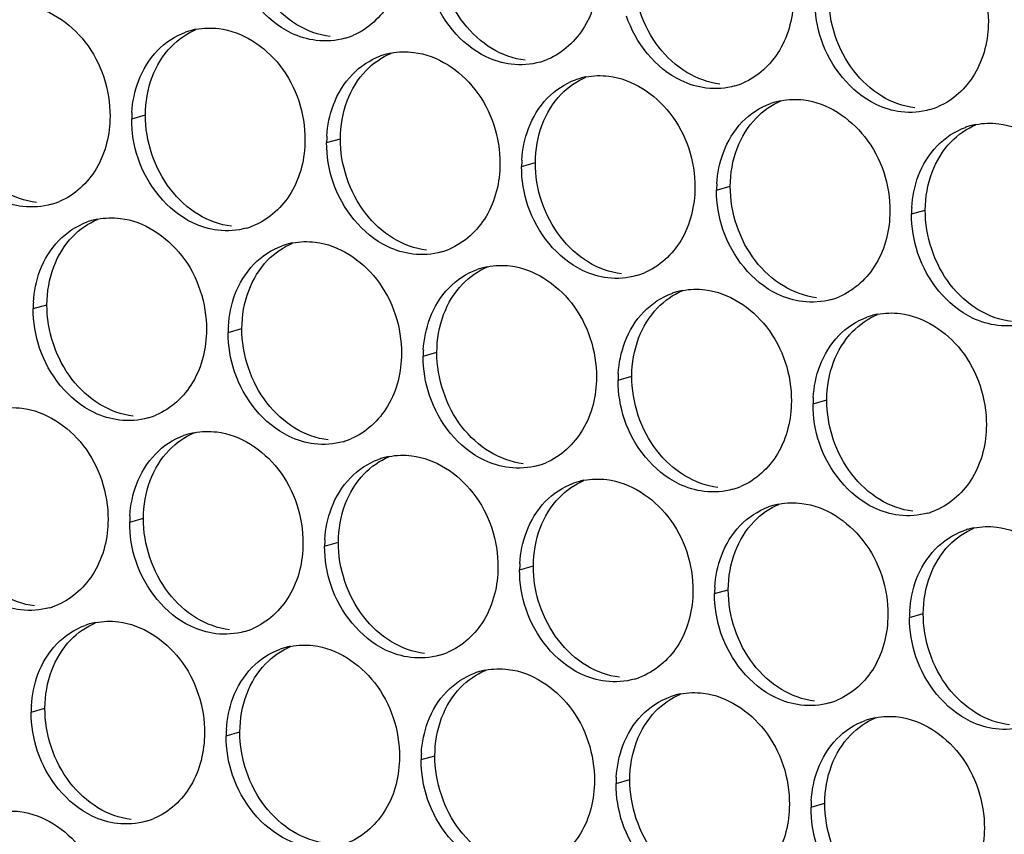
# Paper-space layout '45651_1_3' of a CAD drawing. Header units: millimetres. Extents: x -231 to 594, y 0 to 420.
# Tile 166 of 247: x 113.9 to 121.58, y 239.24 to 245.6. Entities that reach past the tile are written whole.
import ezdxf

# ---------------------------------------------------------------- set-up
doc = ezdxf.new("R2010")
doc.units = ezdxf.units.MM
doc.header["$LTSCALE"] = 32.67
doc.layers.add('02___PRT_ALL_AXES', color=7, linetype='CONTINUOUS')

psp = doc.layouts.new('45651_1_3')

# ---------------------------------------------------------------- linework, layer by layer
at = {"layer": '02___PRT_ALL_AXES', "color": 7, "linetype": 'CONTINUOUS'}
for p, q in [((114.7758, 244.8225), (114.883, 244.8532)), ((116.2953, 244.637), (116.4025, 244.6677)), ((117.8149, 244.4515), (117.9221, 244.4822)), ((119.3345, 244.2661), (119.4417, 244.2967)), ((120.8541, 244.0806), (120.9613, 244.1113)), ((114.0082, 243.3428), (114.1154, 243.3735)), ((115.5278, 243.1573), (115.635, 243.188)), ((117.0474, 242.9718), (117.1546, 243.0025)), ((118.5669, 242.7863), (118.6741, 242.817)), ((120.0865, 242.6009), (120.1937, 242.6315)), ((114.7602, 241.6776), (114.8674, 241.7083)), ((116.2798, 241.4921), (116.387, 241.5228)), ((117.7994, 241.3066), (117.9066, 241.3373)), ((119.319, 241.1212), (119.4262, 241.1518)), ((120.8386, 240.9357), (120.9457, 240.9664)), ((113.9927, 240.1979), (114.0998, 240.2286)), ((115.5122, 240.0124), (115.6194, 240.0431)), ((117.0318, 239.8269), (117.139, 239.8576)), ((118.5514, 239.6415), (118.6586, 239.6721)), ((120.071, 239.456), (120.1782, 239.4867))]:
    psp.add_line(p, q, dxfattribs=at)
at = {"layer": '02___PRT_ALL_AXES', "color": 3, "linetype": 'CONTINUOUS'}
for centre, radius, start, end in [((115.3812, 244.9835), 0.5467, 105.94061, 109.76751), ((115.3826, 244.9784), 0.5519, 100.97724, 105.93831), ((116.2887, 245.9763), 0.5467, 285.94061, 289.76751), ((116.2881, 245.9776), 0.5481, 289.77289, 292.73686), ((116.9007, 244.798), 0.5467, 105.94061, 109.76751), ((116.9022, 244.793), 0.5519, 100.97724, 105.93831), ((117.8082, 245.7909), 0.5467, 285.94061, 289.76751), ((117.8077, 245.7922), 0.5481, 289.77289, 292.73686), ((118.4203, 244.6125), 0.5467, 105.94061, 109.76751), ((118.4217, 244.6075), 0.5519, 100.97724, 105.93831), ((119.3278, 245.6054), 0.5467, 285.94061, 289.76751), ((119.3273, 245.6067), 0.5481, 289.77289, 292.73686), ((119.9413, 244.422), 0.5519, 100.97724, 105.93831), ((119.9399, 244.427), 0.5467, 105.94061, 109.76751), ((120.8474, 245.4199), 0.5467, 285.94061, 289.76751), ((120.8469, 245.4212), 0.5481, 289.77289, 292.73686), ((115.6676, 244.8181), 0.8918, 176.51802, 179.71686), ((121.4595, 244.2416), 0.5467, 105.94061, 109.76751), ((121.4609, 244.2365), 0.5519, 100.97724, 105.93831), ((117.1872, 244.6326), 0.8918, 176.51802, 179.71686), ((118.7068, 244.4471), 0.8918, 176.51802, 179.71686), ((120.2263, 244.2616), 0.8918, 176.51802, 179.71686), ((114.0015, 244.6821), 0.5467, 285.94061, 289.76751), ((114.001, 244.6834), 0.5481, 289.77289, 292.73686), ((121.7459, 244.0762), 0.8918, 176.51802, 179.71686), ((114.6136, 243.5038), 0.5467, 105.94061, 109.76751), ((114.615, 243.4987), 0.5519, 100.97724, 105.93831), ((115.5211, 244.4966), 0.5467, 285.94061, 289.76751), ((115.5206, 244.4979), 0.5481, 289.77289, 292.73686), ((116.1332, 243.3183), 0.5467, 105.94061, 109.76751), ((116.1346, 243.3133), 0.5519, 100.97724, 105.93831), ((117.0407, 244.3111), 0.5467, 285.94061, 289.76751), ((117.0401, 244.3125), 0.5481, 289.77289, 292.73686), ((117.6528, 243.1328), 0.5467, 105.94061, 109.76751), ((117.6542, 243.1278), 0.5519, 100.97724, 105.93831), ((118.5603, 244.1257), 0.5467, 285.94061, 289.76751), ((118.5597, 244.127), 0.5481, 289.77289, 292.73686), ((119.1724, 242.9473), 0.5467, 105.94061, 109.76751), ((119.1738, 242.9423), 0.5519, 100.97724, 105.93831), ((120.0793, 243.9415), 0.5481, 289.77289, 292.73686), ((114.9, 243.3384), 0.8918, 176.51802, 179.71686), ((120.0798, 243.9402), 0.5467, 285.94061, 289.76751), ((120.6919, 242.7619), 0.5467, 105.94061, 109.76751), ((120.6934, 242.7568), 0.5519, 100.97724, 105.93831), ((116.4196, 243.1529), 0.8918, 176.51802, 179.71686), ((117.9392, 242.9674), 0.8918, 176.51802, 179.71686), ((119.4588, 242.7819), 0.8918, 176.51802, 179.71686), ((120.9784, 242.5965), 0.8918, 176.51802, 179.71686), ((114.753, 243.0182), 0.5481, 289.77289, 292.73686), ((114.7535, 243.0169), 0.5467, 285.94061, 289.76751), ((115.3656, 241.8386), 0.5467, 105.94061, 109.76751), ((115.367, 241.8336), 0.5519, 100.97724, 105.93831), ((116.2731, 242.8314), 0.5467, 285.94061, 289.76751), ((116.2726, 242.8328), 0.5481, 289.77289, 292.73686), ((116.8852, 241.6531), 0.5467, 105.94061, 109.76751), ((116.8866, 241.6481), 0.5519, 100.97724, 105.93831), ((117.7927, 242.646), 0.5467, 285.94061, 289.76751), ((117.7922, 242.6473), 0.5481, 289.77289, 292.73686), ((118.4048, 241.4676), 0.5467, 105.94061, 109.76751), ((118.4062, 241.4626), 0.5519, 100.97724, 105.93831), ((119.3123, 242.4605), 0.5467, 285.94061, 289.76751), ((119.3118, 242.4618), 0.5481, 289.77289, 292.73686), ((119.9258, 241.2771), 0.5519, 100.97724, 105.93831), ((119.9244, 241.2822), 0.5467, 105.94061, 109.76751), ((120.8319, 242.275), 0.5467, 285.94061, 289.76751), ((120.8313, 242.2763), 0.5481, 289.77289, 292.73686), ((115.652, 241.6732), 0.8918, 176.51802, 179.71686), ((121.444, 241.0967), 0.5467, 105.94061, 109.76751), ((121.4454, 241.0916), 0.5519, 100.97724, 105.93831), ((117.1716, 241.4877), 0.8918, 176.51802, 179.71686), ((118.6912, 241.3022), 0.8918, 176.51802, 179.71686), ((120.2108, 241.1168), 0.8918, 176.51802, 179.71686), ((113.986, 241.5372), 0.5467, 285.94061, 289.76751), ((113.9854, 241.5385), 0.5481, 289.77289, 292.73686), ((121.7304, 240.9313), 0.8918, 176.51802, 179.71686), ((114.5995, 240.3538), 0.5519, 100.97724, 105.93831), ((114.5981, 240.3589), 0.5467, 105.94061, 109.76751), ((115.5055, 241.3517), 0.5467, 285.94061, 289.76751), ((115.505, 241.353), 0.5481, 289.77289, 292.73686), ((116.1176, 240.1734), 0.5467, 105.94061, 109.76751), ((116.1191, 240.1684), 0.5519, 100.97724, 105.93831), ((117.0251, 241.1663), 0.5467, 285.94061, 289.76751), ((117.0246, 241.1676), 0.5481, 289.77289, 292.73686), ((117.6372, 239.9879), 0.5467, 105.94061, 109.76751), ((117.6386, 239.9829), 0.5519, 100.97724, 105.93831), ((118.5447, 240.9808), 0.5467, 285.94061, 289.76751), ((118.5442, 240.9821), 0.5481, 289.77289, 292.73686), ((119.1568, 239.8024), 0.5467, 105.94061, 109.76751), ((119.1582, 239.7974), 0.5519, 100.97724, 105.93831), ((120.0638, 240.7966), 0.5481, 289.77289, 292.73686), ((114.8845, 240.1935), 0.8918, 176.51802, 179.71686), ((120.0643, 240.7953), 0.5467, 285.94061, 289.76751), ((120.6764, 239.617), 0.5467, 105.94061, 109.76751), ((120.6778, 239.6119), 0.5519, 100.97724, 105.93831), ((116.4041, 240.008), 0.8918, 176.51802, 179.71686), ((117.9236, 239.8225), 0.8918, 176.51802, 179.71686), ((119.4432, 239.637), 0.8918, 176.51802, 179.71686), ((120.9628, 239.4516), 0.8918, 176.51802, 179.71686), ((114.7375, 239.8733), 0.5481, 289.77289, 292.73686), ((114.738, 239.872), 0.5467, 285.94061, 289.76751)]:
    psp.add_arc(centre, radius, start, end, dxfattribs=at)
for points, knots in [([(120.7813, 246.4495), (120.9656, 246.4271), (121.329, 246.1859), (121.4538, 245.7849), (121.4528, 245.5809)], [0, 0, 0, 0, 0.476473, 1, 1, 1, 1]), ([(116.8941, 246.1373), (116.8934, 245.996), (116.8304, 245.7198), (116.6178, 245.5215), (116.5, 245.4721)], [0, 0, 0, 0, 0.525086, 1, 1, 1, 1]), ([(116.2148, 245.4335), (116.1472, 245.4418), (115.8669, 245.5256), (115.6632, 245.7866), (115.5932, 245.995)], [0, 0, 0, 0, 0.236458, 1, 1, 1, 1]), ([(118.4136, 245.9518), (118.4129, 245.8105), (118.35, 245.5343), (118.1374, 245.336), (118.0196, 245.2866)], [0, 0, 0, 0, 0.525086, 1, 1, 1, 1]), ([(117.7344, 245.2481), (117.6668, 245.2563), (117.3864, 245.3402), (117.1828, 245.6012), (117.1128, 245.8096)], [0, 0, 0, 0, 0.236458, 1, 1, 1, 1]), ([(119.9332, 245.7664), (119.9325, 245.6251), (119.8696, 245.3489), (119.657, 245.1505), (119.5391, 245.1012)], [0, 0, 0, 0, 0.525086, 1, 1, 1, 1]), ([(113.9354, 245.7117), (114.1197, 245.6893), (114.4831, 245.4481), (114.6079, 245.0471), (114.6069, 244.8431)], [0, 0, 0, 0, 0.476473, 1, 1, 1, 1]), ([(119.254, 245.0626), (119.1864, 245.0708), (118.906, 245.1547), (118.7024, 245.4157), (118.6324, 245.6241)], [0, 0, 0, 0, 0.236458, 1, 1, 1, 1]), ([(121.4528, 245.5809), (121.4521, 245.4396), (121.3891, 245.1634), (121.1766, 244.9651), (121.0587, 244.9157)], [0, 0, 0, 0, 0.525086, 1, 1, 1, 1]), ([(115.455, 245.5263), (115.6393, 245.5038), (116.0027, 245.2627), (116.1275, 244.8616), (116.1265, 244.6576)], [0, 0, 0, 0, 0.476473, 1, 1, 1, 1]), ([(120.7736, 244.8771), (120.706, 244.8854), (120.4256, 244.9692), (120.222, 245.2302), (120.152, 245.4386)], [0, 0, 0, 0, 0.236458, 1, 1, 1, 1]), ([(116.9746, 245.3408), (117.1589, 245.3183), (117.5223, 245.0772), (117.6471, 244.6761), (117.6461, 244.4721)], [0, 0, 0, 0, 0.476473, 1, 1, 1, 1]), ([(118.4942, 245.1553), (118.6785, 245.1328), (119.0419, 244.8917), (119.1667, 244.4907), (119.1657, 244.2867)], [0, 0, 0, 0, 0.476473, 1, 1, 1, 1]), ([(120.0138, 244.9698), (120.1981, 244.9473), (120.5614, 244.7062), (120.6863, 244.3052), (120.6853, 244.1012)], [0, 0, 0, 0, 0.476473, 1, 1, 1, 1]), ([(114.6069, 244.8431), (114.6062, 244.7018), (114.5432, 244.4256), (114.3307, 244.2273), (114.2128, 244.1779)], [0, 0, 0, 0, 0.525086, 1, 1, 1, 1]), ([(121.5334, 244.7844), (121.7176, 244.7619), (122.081, 244.5208), (122.2058, 244.1197), (122.2048, 243.9157)], [0, 0, 0, 0, 0.476473, 1, 1, 1, 1]), ([(113.9277, 244.1393), (113.8601, 244.1475), (113.5797, 244.2314), (113.3761, 244.4924), (113.3061, 244.7008)], [0, 0, 0, 0, 0.236458, 1, 1, 1, 1]), ([(116.1265, 244.6576), (116.1258, 244.5163), (116.0628, 244.2401), (115.8503, 244.0418), (115.7324, 243.9924)], [0, 0, 0, 0, 0.525086, 1, 1, 1, 1]), ([(115.4472, 243.9538), (115.3797, 243.9621), (115.0993, 244.0459), (114.8956, 244.3069), (114.8257, 244.5153)], [0, 0, 0, 0, 0.236458, 1, 1, 1, 1]), ([(117.6461, 244.4721), (117.6454, 244.3308), (117.5824, 244.0546), (117.3699, 243.8563), (117.252, 243.8069)], [0, 0, 0, 0, 0.525086, 1, 1, 1, 1]), ([(116.9668, 243.7683), (116.8993, 243.7766), (116.6189, 243.8604), (116.4152, 244.1215), (116.3453, 244.3299)], [0, 0, 0, 0, 0.236458, 1, 1, 1, 1]), ([(119.1657, 244.2867), (119.165, 244.1454), (119.102, 243.8692), (118.8895, 243.6708), (118.7716, 243.6215)], [0, 0, 0, 0, 0.525086, 1, 1, 1, 1]), ([(118.4864, 243.5829), (118.4188, 243.5911), (118.1385, 243.675), (117.9348, 243.936), (117.8648, 244.1444)], [0, 0, 0, 0, 0.236458, 1, 1, 1, 1]), ([(114.6875, 244.0466), (114.8717, 244.0241), (115.2351, 243.783), (115.3599, 243.3819), (115.3589, 243.1779)], [0, 0, 0, 0, 0.476473, 1, 1, 1, 1]), ([(120.6853, 244.1012), (120.6846, 243.9599), (120.6216, 243.6837), (120.409, 243.4854), (120.2912, 243.436)], [0, 0, 0, 0, 0.525086, 1, 1, 1, 1]), ([(120.006, 243.3974), (119.9384, 243.4056), (119.658, 243.4895), (119.4544, 243.7505), (119.3844, 243.9589)], [0, 0, 0, 0, 0.236458, 1, 1, 1, 1]), ([(116.207, 243.8611), (116.3913, 243.8386), (116.7547, 243.5975), (116.8795, 243.1964), (116.8785, 242.9924)], [0, 0, 0, 0, 0.476473, 1, 1, 1, 1]), ([(121.5256, 243.2119), (121.458, 243.2202), (121.1776, 243.304), (120.974, 243.565), (120.904, 243.7734)], [0, 0, 0, 0, 0.236458, 1, 1, 1, 1]), ([(117.7266, 243.6756), (117.9109, 243.6531), (118.2743, 243.412), (118.3991, 243.011), (118.3981, 242.807)], [0, 0, 0, 0, 0.476473, 1, 1, 1, 1]), ([(119.2462, 243.4901), (119.4305, 243.4676), (119.7939, 243.2265), (119.9187, 242.8255), (119.9177, 242.6215)], [0, 0, 0, 0, 0.476473, 1, 1, 1, 1]), ([(120.7658, 243.3047), (120.9501, 243.2822), (121.3135, 243.0411), (121.4383, 242.64), (121.4373, 242.436)], [0, 0, 0, 0, 0.476473, 1, 1, 1, 1]), ([(115.3589, 243.1779), (115.3582, 243.0366), (115.2953, 242.7604), (115.0827, 242.5621), (114.9649, 242.5127)], [0, 0, 0, 0, 0.525086, 1, 1, 1, 1]), ([(114.6797, 242.4741), (114.6121, 242.4824), (114.3317, 242.5662), (114.1281, 242.8272), (114.0581, 243.0356)], [0, 0, 0, 0, 0.236458, 1, 1, 1, 1]), ([(116.8785, 242.9924), (116.8778, 242.8511), (116.8148, 242.5749), (116.6023, 242.3766), (116.4844, 242.3272)], [0, 0, 0, 0, 0.525086, 1, 1, 1, 1]), ([(116.1993, 242.2886), (116.1317, 242.2969), (115.8513, 242.3807), (115.6477, 242.6417), (115.5777, 242.8501)], [0, 0, 0, 0, 0.236458, 1, 1, 1, 1]), ([(118.3981, 242.807), (118.3974, 242.6657), (118.3344, 242.3894), (118.1219, 242.1911), (118.004, 242.1417)], [0, 0, 0, 0, 0.525086, 1, 1, 1, 1]), ([(117.7188, 242.1032), (117.6513, 242.1114), (117.3709, 242.1953), (117.1672, 242.4563), (117.0973, 242.6647)], [0, 0, 0, 0, 0.236458, 1, 1, 1, 1]), ([(119.9177, 242.6215), (119.917, 242.4802), (119.854, 242.204), (119.6415, 242.0057), (119.5236, 241.9563)], [0, 0, 0, 0, 0.525086, 1, 1, 1, 1]), ([(113.9199, 242.5669), (114.1042, 242.5444), (114.4676, 242.3033), (114.5924, 241.9022), (114.5914, 241.6982)], [0, 0, 0, 0, 0.476473, 1, 1, 1, 1]), ([(119.2384, 241.9177), (119.1709, 241.9259), (118.8905, 242.0098), (118.6868, 242.2708), (118.6169, 242.4792)], [0, 0, 0, 0, 0.236458, 1, 1, 1, 1]), ([(121.4373, 242.436), (121.4366, 242.2947), (121.3736, 242.0185), (121.1611, 241.8202), (121.0432, 241.7708)], [0, 0, 0, 0, 0.525086, 1, 1, 1, 1]), ([(115.4395, 242.3814), (115.6238, 242.3589), (115.9872, 242.1178), (116.112, 241.7167), (116.111, 241.5127)], [0, 0, 0, 0, 0.476473, 1, 1, 1, 1]), ([(120.758, 241.7322), (120.6904, 241.7405), (120.4101, 241.8243), (120.2064, 242.0853), (120.1365, 242.2937)], [0, 0, 0, 0, 0.236458, 1, 1, 1, 1]), ([(116.9591, 242.1959), (117.1434, 242.1734), (117.5067, 241.9323), (117.6315, 241.5312), (117.6305, 241.3272)], [0, 0, 0, 0, 0.476473, 1, 1, 1, 1]), ([(118.4786, 242.0104), (118.6629, 241.9879), (119.0263, 241.7468), (119.1511, 241.3458), (119.1501, 241.1418)], [0, 0, 0, 0, 0.476473, 1, 1, 1, 1]), ([(119.9982, 241.825), (120.1825, 241.8025), (120.5459, 241.5613), (120.6707, 241.1603), (120.6697, 240.9563)], [0, 0, 0, 0, 0.476473, 1, 1, 1, 1]), ([(114.5914, 241.6982), (114.5907, 241.5569), (114.5277, 241.2807), (114.3152, 241.0824), (114.1973, 241.033)], [0, 0, 0, 0, 0.525086, 1, 1, 1, 1]), ([(121.5178, 241.6395), (121.7021, 241.617), (122.0655, 241.3759), (122.1903, 240.9748), (122.1893, 240.7708)], [0, 0, 0, 0, 0.476473, 1, 1, 1, 1]), ([(113.9121, 240.9944), (113.8445, 241.0027), (113.5642, 241.0865), (113.3605, 241.3475), (113.2906, 241.5559)], [0, 0, 0, 0, 0.236458, 1, 1, 1, 1]), ([(116.111, 241.5127), (116.1103, 241.3714), (116.0473, 241.0952), (115.8347, 240.8969), (115.7169, 240.8475)], [0, 0, 0, 0, 0.525086, 1, 1, 1, 1]), ([(115.4317, 240.8089), (115.3641, 240.8172), (115.0837, 240.901), (114.8801, 241.162), (114.8101, 241.3704)], [0, 0, 0, 0, 0.236458, 1, 1, 1, 1]), ([(117.6305, 241.3272), (117.6298, 241.1859), (117.5669, 240.9097), (117.3543, 240.7114), (117.2365, 240.662)], [0, 0, 0, 0, 0.525086, 1, 1, 1, 1]), ([(116.9513, 240.6235), (116.8837, 240.6317), (116.6033, 240.7156), (116.3997, 240.9766), (116.3297, 241.185)], [0, 0, 0, 0, 0.236458, 1, 1, 1, 1]), ([(119.1501, 241.1418), (119.1494, 241.0005), (119.0864, 240.7243), (118.8739, 240.5259), (118.756, 240.4766)], [0, 0, 0, 0, 0.525086, 1, 1, 1, 1]), ([(118.4709, 240.438), (118.4033, 240.4462), (118.1229, 240.5301), (117.9193, 240.7911), (117.8493, 240.9995)], [0, 0, 0, 0, 0.236458, 1, 1, 1, 1]), ([(114.6719, 240.9017), (114.8562, 240.8792), (115.2196, 240.6381), (115.3444, 240.237), (115.3434, 240.033)], [0, 0, 0, 0, 0.476473, 1, 1, 1, 1]), ([(120.6697, 240.9563), (120.669, 240.815), (120.606, 240.5388), (120.3935, 240.3405), (120.2756, 240.2911)], [0, 0, 0, 0, 0.525086, 1, 1, 1, 1]), ([(119.9905, 240.2525), (119.9229, 240.2608), (119.6425, 240.3446), (119.4388, 240.6056), (119.3689, 240.814)], [0, 0, 0, 0, 0.236458, 1, 1, 1, 1]), ([(116.1915, 240.7162), (116.3758, 240.6937), (116.7392, 240.4526), (116.864, 240.0515), (116.863, 239.8475)], [0, 0, 0, 0, 0.476473, 1, 1, 1, 1]), ([(121.51, 240.067), (121.4425, 240.0753), (121.1621, 240.1591), (120.9584, 240.4201), (120.8885, 240.6285)], [0, 0, 0, 0, 0.236458, 1, 1, 1, 1]), ([(117.7111, 240.5307), (117.8954, 240.5082), (118.2588, 240.2671), (118.3836, 239.8661), (118.3826, 239.6621)], [0, 0, 0, 0, 0.476473, 1, 1, 1, 1]), ([(119.2307, 240.3452), (119.415, 240.3227), (119.7783, 240.0816), (119.9032, 239.6806), (119.9021, 239.4766)], [0, 0, 0, 0, 0.476473, 1, 1, 1, 1]), ([(120.7502, 240.1598), (120.9345, 240.1373), (121.2979, 239.8962), (121.4227, 239.4951), (121.4217, 239.2911)], [0, 0, 0, 0, 0.476473, 1, 1, 1, 1]), ([(115.3434, 240.033), (115.3427, 239.8917), (115.2797, 239.6155), (115.0672, 239.4172), (114.9493, 239.3678)], [0, 0, 0, 0, 0.525086, 1, 1, 1, 1]), ([(114.6641, 239.3292), (114.5966, 239.3375), (114.3162, 239.4213), (114.1125, 239.6823), (114.0426, 239.8907)], [0, 0, 0, 0, 0.236458, 1, 1, 1, 1]), ([(116.863, 239.8475), (116.8623, 239.7062), (116.7993, 239.43), (116.5868, 239.2317), (116.4689, 239.1823)], [0, 0, 0, 0, 0.525086, 1, 1, 1, 1]), ([(116.1837, 239.1438), (116.1161, 239.152), (115.8358, 239.2359), (115.6321, 239.4969), (115.5622, 239.7053)], [0, 0, 0, 0, 0.236458, 1, 1, 1, 1]), ([(118.3826, 239.6621), (118.3819, 239.5208), (118.3189, 239.2446), (118.1063, 239.0462), (117.9885, 238.9969)], [0, 0, 0, 0, 0.525086, 1, 1, 1, 1]), ([(117.7033, 238.9583), (117.6357, 238.9665), (117.3554, 239.0504), (117.1517, 239.3114), (117.0817, 239.5198)], [0, 0, 0, 0, 0.236458, 1, 1, 1, 1]), ([(119.9021, 239.4766), (119.9014, 239.3353), (119.8385, 239.0591), (119.6259, 238.8608), (119.5081, 238.8114)], [0, 0, 0, 0, 0.525086, 1, 1, 1, 1]), ([(113.9043, 239.422), (114.0886, 239.3995), (114.452, 239.1584), (114.5768, 238.7573), (114.5758, 238.5533)], [0, 0, 0, 0, 0.476473, 1, 1, 1, 1]), ([(119.2229, 238.7728), (119.1553, 238.781), (118.8749, 238.8649), (118.6713, 239.1259), (118.6013, 239.3343)], [0, 0, 0, 0, 0.236458, 1, 1, 1, 1]), ([(121.4217, 239.2911), (121.421, 239.1498), (121.358, 238.8736), (121.1455, 238.6753), (121.0276, 238.6259)], [0, 0, 0, 0, 0.525086, 1, 1, 1, 1])]:
    psp.add_open_spline(points, degree=3, knots=knots, dxfattribs=at)
at = {"layer": '02___PRT_ALL_AXES', "color": 7, "linetype": 'CONTINUOUS'}
for points in [[(117.3652, 245.5673), (117.2404, 245.7287), (117.1691, 245.9434), (117.1701, 246.1474)], [(118.8848, 245.3818), (118.7599, 245.5432), (118.6887, 245.7579), (118.6897, 245.9619)], [(116.0638, 245.5556), (115.98, 245.6064), (115.9056, 245.6752), (115.8456, 245.7528)], [(120.4043, 245.1963), (120.2795, 245.3577), (120.2083, 245.5724), (120.2093, 245.7764)], [(115.0835, 245.385), (115.1379, 245.4413), (115.2048, 245.4881), (115.277, 245.5184)], [(116.322, 245.4642), (116.2314, 245.4753), (116.1419, 245.5083), (116.0638, 245.5556)], [(117.5834, 245.3701), (117.4996, 245.4209), (117.4252, 245.4897), (117.3652, 245.5673)], [(114.9359, 245.1478), (114.9687, 245.2349), (115.0188, 245.318), (115.0835, 245.385)], [(117.8416, 245.2787), (117.751, 245.2898), (117.6615, 245.3228), (117.5834, 245.3701)], [(119.103, 245.1847), (119.0192, 245.2355), (118.9447, 245.3043), (118.8848, 245.3818)], [(116.6031, 245.1995), (116.6575, 245.2558), (116.7244, 245.3026), (116.7966, 245.3329)], [(116.4554, 244.9623), (116.4882, 245.0494), (116.5384, 245.1325), (116.6031, 245.1995)], [(120.6226, 244.9992), (120.5387, 245.05), (120.4643, 245.1188), (120.4043, 245.1963)], [(114.883, 244.8532), (114.8834, 244.9529), (114.9007, 245.0544), (114.9359, 245.1478)], [(118.1227, 245.014), (118.1771, 245.0704), (118.2439, 245.1171), (118.3162, 245.1474)], [(119.3612, 245.0933), (119.2706, 245.1043), (119.1811, 245.1373), (119.103, 245.1847)], [(117.975, 244.7768), (118.0078, 244.864), (118.058, 244.947), (118.1227, 245.014)], [(120.8808, 244.9078), (120.7901, 244.9188), (120.7007, 244.9519), (120.6226, 244.9992)], [(116.4025, 244.6677), (116.403, 244.7675), (116.4203, 244.8689), (116.4554, 244.9623)], [(119.6423, 244.8285), (119.6967, 244.8849), (119.7635, 244.9317), (119.8358, 244.9619)], [(115.078, 244.2731), (114.9532, 244.4344), (114.8819, 244.6492), (114.883, 244.8532)], [(119.4946, 244.5913), (119.5274, 244.6785), (119.5776, 244.7615), (119.6423, 244.8285)], [(117.9221, 244.4822), (117.9226, 244.582), (117.9399, 244.6834), (117.975, 244.7768)], [(121.1619, 244.6431), (121.2163, 244.6994), (121.2831, 244.7462), (121.3554, 244.7765)], [(116.5976, 244.0876), (116.4728, 244.249), (116.4015, 244.4637), (116.4025, 244.6677)], [(119.4417, 244.2967), (119.4422, 244.3965), (119.4595, 244.498), (119.4946, 244.5913)], [(121.0142, 244.4059), (121.047, 244.493), (121.0971, 244.5761), (121.1619, 244.6431)], [(118.1172, 243.9021), (117.9924, 244.0635), (117.9211, 244.2782), (117.9221, 244.4822)], [(120.9613, 244.1113), (120.9618, 244.211), (120.979, 244.3125), (121.0142, 244.4059)], [(115.2963, 244.0759), (115.2124, 244.1267), (115.138, 244.1955), (115.078, 244.2731)], [(119.6368, 243.7166), (119.512, 243.878), (119.4407, 244.0927), (119.4417, 244.2967)], [(114.0349, 244.17), (113.9442, 244.181), (113.8548, 244.2141), (113.7767, 244.2614)], [(115.5544, 243.9845), (115.4638, 243.9956), (115.3744, 244.0286), (115.2963, 244.0759)], [(116.8159, 243.8904), (116.732, 243.9412), (116.6576, 244.01), (116.5976, 244.0876)], [(121.1564, 243.5312), (121.0315, 243.6925), (120.9603, 243.9073), (120.9613, 244.1113)], [(114.316, 243.9053), (114.3704, 243.9616), (114.4372, 244.0084), (114.5095, 244.0387)], [(114.1683, 243.6681), (114.2011, 243.7552), (114.2512, 243.8383), (114.316, 243.9053)], [(117.074, 243.799), (116.9834, 243.8101), (116.8939, 243.8431), (116.8159, 243.8904)], [(118.3355, 243.7049), (118.2516, 243.7557), (118.1772, 243.8246), (118.1172, 243.9021)], [(115.8355, 243.7198), (115.89, 243.7761), (115.9568, 243.8229), (116.0291, 243.8532)], [(114.1154, 243.3735), (114.1159, 243.4732), (114.1331, 243.5747), (114.1683, 243.6681)], [(115.6879, 243.4826), (115.7207, 243.5697), (115.7708, 243.6528), (115.8355, 243.7198)], [(117.3551, 243.5343), (117.4095, 243.5907), (117.4764, 243.6374), (117.5486, 243.6677)], [(118.5936, 243.6136), (118.503, 243.6246), (118.4135, 243.6576), (118.3355, 243.7049)], [(119.855, 243.5195), (119.7712, 243.5703), (119.6968, 243.6391), (119.6368, 243.7166)], [(117.2075, 243.2971), (117.2403, 243.3843), (117.2904, 243.4673), (117.3551, 243.5343)], [(120.1132, 243.4281), (120.0226, 243.4391), (119.9331, 243.4722), (119.855, 243.5195)], [(121.3746, 243.334), (121.2908, 243.3848), (121.2163, 243.4536), (121.1564, 243.5312)], [(115.635, 243.188), (115.6355, 243.2877), (115.6527, 243.3892), (115.6879, 243.4826)], [(118.8747, 243.3488), (118.9291, 243.4052), (118.996, 243.452), (119.0682, 243.4822)], [(114.3105, 242.7934), (114.1856, 242.9547), (114.1144, 243.1695), (114.1154, 243.3735)], [(117.1546, 243.0025), (117.1551, 243.1023), (117.1723, 243.2037), (117.2075, 243.2971)], [(118.727, 243.1116), (118.7599, 243.1988), (118.81, 243.2818), (118.8747, 243.3488)], [(120.3943, 243.1633), (120.4487, 243.2197), (120.5155, 243.2665), (120.5878, 243.2968)], [(121.6328, 243.2426), (121.5422, 243.2537), (121.4527, 243.2867), (121.3746, 243.334)], [(115.83, 242.6079), (115.7052, 242.7693), (115.634, 242.984), (115.635, 243.188)], [(120.2466, 242.9261), (120.2794, 243.0133), (120.3296, 243.0964), (120.3943, 243.1633)], [(118.6741, 242.817), (118.6746, 242.9168), (118.6919, 243.0182), (118.727, 243.1116)], [(117.3496, 242.4224), (117.2248, 242.5838), (117.1536, 242.7985), (117.1546, 243.0025)], [(120.1937, 242.6315), (120.1942, 242.7313), (120.2115, 242.8328), (120.2466, 242.9261)], [(118.8692, 242.2369), (118.7444, 242.3983), (118.6731, 242.613), (118.6741, 242.817)], [(114.5287, 242.5962), (114.4449, 242.647), (114.3704, 242.7158), (114.3105, 242.7934)], [(114.7869, 242.5048), (114.6963, 242.5159), (114.6068, 242.5489), (114.5287, 242.5962)], [(116.0483, 242.4107), (115.9644, 242.4615), (115.89, 242.5303), (115.83, 242.6079)], [(120.3888, 242.0515), (120.264, 242.2128), (120.1927, 242.4275), (120.1937, 242.6315)], [(115.068, 242.2401), (115.1224, 242.2964), (115.1892, 242.3432), (115.2615, 242.3735)], [(116.3065, 242.3193), (116.2158, 242.3304), (116.1264, 242.3634), (116.0483, 242.4107)], [(117.5679, 242.2252), (117.484, 242.276), (117.4096, 242.3449), (117.3496, 242.4224)], [(114.9203, 242.0029), (114.9531, 242.09), (115.0033, 242.1731), (115.068, 242.2401)], [(117.826, 242.1338), (117.7354, 242.1449), (117.646, 242.1779), (117.5679, 242.2252)], [(119.0875, 242.0398), (119.0036, 242.0906), (118.9292, 242.1594), (118.8692, 242.2369)], [(116.5876, 242.0546), (116.642, 242.1109), (116.7088, 242.1577), (116.7811, 242.188)], [(116.4399, 241.8174), (116.4727, 241.9046), (116.5229, 241.9876), (116.5876, 242.0546)], [(120.6071, 241.8543), (120.5232, 241.9051), (120.4488, 241.9739), (120.3888, 242.0515)], [(114.8674, 241.7083), (114.8679, 241.808), (114.8852, 241.9095), (114.9203, 242.0029)], [(118.1071, 241.8691), (118.1616, 241.9255), (118.2284, 241.9722), (118.3007, 242.0025)], [(119.3456, 241.9484), (119.255, 241.9594), (119.1655, 241.9925), (119.0875, 242.0398)], [(116.387, 241.5228), (116.3875, 241.6226), (116.4047, 241.724), (116.4399, 241.8174)], [(117.9595, 241.6319), (117.9923, 241.7191), (118.0424, 241.8021), (118.1071, 241.8691)], [(119.6267, 241.6836), (119.6812, 241.74), (119.748, 241.7868), (119.8202, 241.817)], [(120.8652, 241.7629), (120.7746, 241.774), (120.6851, 241.807), (120.6071, 241.8543)], [(115.0625, 241.1282), (114.9377, 241.2895), (114.8664, 241.5043), (114.8674, 241.7083)], [(119.4791, 241.4464), (119.5119, 241.5336), (119.562, 241.6166), (119.6267, 241.6836)], [(117.9066, 241.3373), (117.9071, 241.4371), (117.9243, 241.5385), (117.9595, 241.6319)], [(121.1463, 241.4982), (121.2007, 241.5545), (121.2676, 241.6013), (121.3398, 241.6316)], [(116.5821, 240.9427), (116.4572, 241.1041), (116.386, 241.3188), (116.387, 241.5228)], [(119.4262, 241.1518), (119.4267, 241.2516), (119.4439, 241.3531), (119.4791, 241.4464)], [(120.9986, 241.261), (121.0315, 241.3481), (121.0816, 241.4312), (121.1463, 241.4982)], [(118.1016, 240.7572), (117.9768, 240.9186), (117.9056, 241.1333), (117.9066, 241.3373)], [(120.9457, 240.9664), (120.9462, 241.0661), (120.9635, 241.1676), (120.9986, 241.261)], [(115.2807, 240.931), (115.1969, 240.9818), (115.1225, 241.0506), (115.0625, 241.1282)], [(119.6212, 240.5718), (119.4964, 240.7331), (119.4252, 240.9478), (119.4262, 241.1518)], [(114.0193, 241.0251), (113.9287, 241.0362), (113.8392, 241.0692), (113.7612, 241.1165)], [(115.5389, 240.8396), (115.4483, 240.8507), (115.3588, 240.8837), (115.2807, 240.931)], [(116.8003, 240.7455), (116.7165, 240.7963), (116.642, 240.8652), (116.5821, 240.9427)], [(121.1408, 240.3863), (121.016, 240.5476), (120.9447, 240.7624), (120.9457, 240.9664)], [(114.3004, 240.7604), (114.3548, 240.8167), (114.4217, 240.8635), (114.4939, 240.8938)], [(114.1527, 240.5232), (114.1856, 240.6103), (114.2357, 240.6934), (114.3004, 240.7604)], [(117.0585, 240.6541), (116.9679, 240.6652), (116.8784, 240.6982), (116.8003, 240.7455)], [(118.3199, 240.5601), (118.2361, 240.6109), (118.1616, 240.6797), (118.1016, 240.7572)], [(115.82, 240.5749), (115.8744, 240.6312), (115.9413, 240.678), (116.0135, 240.7083)], [(114.0998, 240.2286), (114.1003, 240.3283), (114.1176, 240.4298), (114.1527, 240.5232)], [(115.6723, 240.3377), (115.7051, 240.4249), (115.7553, 240.5079), (115.82, 240.5749)], [(117.3396, 240.3894), (117.394, 240.4458), (117.4608, 240.4925), (117.5331, 240.5228)], [(118.5781, 240.4687), (118.4875, 240.4797), (118.398, 240.5128), (118.3199, 240.5601)], [(119.8395, 240.3746), (119.7556, 240.4254), (119.6812, 240.4942), (119.6212, 240.5718)], [(117.1919, 240.1522), (117.2247, 240.2394), (117.2749, 240.3224), (117.3396, 240.3894)], [(120.0976, 240.2832), (120.007, 240.2942), (119.9176, 240.3273), (119.8395, 240.3746)], [(121.3591, 240.1891), (121.2752, 240.2399), (121.2008, 240.3087), (121.1408, 240.3863)], [(115.6194, 240.0431), (115.6199, 240.1429), (115.6372, 240.2443), (115.6723, 240.3377)], [(118.8592, 240.2039), (118.9136, 240.2603), (118.9804, 240.3071), (119.0527, 240.3373)], [(114.2949, 239.6485), (114.1701, 239.8098), (114.0988, 240.0246), (114.0998, 240.2286)], [(117.139, 239.8576), (117.1395, 239.9574), (117.1568, 240.0588), (117.1919, 240.1522)], [(118.7115, 239.9667), (118.7443, 240.0539), (118.7945, 240.1369), (118.8592, 240.2039)], [(120.3787, 240.0185), (120.4332, 240.0748), (120.5, 240.1216), (120.5723, 240.1519)], [(121.6172, 240.0977), (121.5266, 240.1088), (121.4372, 240.1418), (121.3591, 240.1891)], [(115.8145, 239.463), (115.6897, 239.6244), (115.6184, 239.8391), (115.6194, 240.0431)], [(120.2311, 239.7813), (120.2639, 239.8684), (120.314, 239.9515), (120.3787, 240.0185)], [(118.6586, 239.6721), (118.6591, 239.7719), (118.6763, 239.8734), (118.7115, 239.9667)], [(117.3341, 239.2775), (117.2093, 239.4389), (117.138, 239.6536), (117.139, 239.8576)], [(120.1782, 239.4867), (120.1787, 239.5864), (120.1959, 239.6879), (120.2311, 239.7813)], [(118.8537, 239.092), (118.7289, 239.2534), (118.6576, 239.4681), (118.6586, 239.6721)], [(114.5132, 239.4513), (114.4293, 239.5021), (114.3549, 239.5709), (114.2949, 239.6485)], [(114.7713, 239.3599), (114.6807, 239.371), (114.5913, 239.404), (114.5132, 239.4513)], [(116.0328, 239.2658), (115.9489, 239.3166), (115.8745, 239.3854), (115.8145, 239.463)], [(120.3732, 238.9066), (120.2484, 239.0679), (120.1772, 239.2827), (120.1782, 239.4867)], [(116.2909, 239.1744), (116.2003, 239.1855), (116.1108, 239.2185), (116.0328, 239.2658)], [(117.5523, 239.0803), (117.4685, 239.1312), (117.3941, 239.2), (117.3341, 239.2775)]]:
    psp.add_open_spline(points, degree=3, dxfattribs=at)
at = {"layer": '02___PRT_ALL_AXES', "color": 3, "linetype": 'CONTINUOUS'}
for points in [[(120.152, 245.4386), (120.119, 245.5369), (120.1016, 245.642), (120.1021, 245.7458)], [(115.2775, 245.5203), (115.3356, 245.5316), (115.3962, 245.5334), (115.455, 245.5263)], [(114.9763, 245.3543), (115.0372, 245.4173), (115.1139, 245.4683), (115.1963, 245.498)], [(116.4388, 245.4506), (116.3668, 245.4301), (116.2891, 245.4245), (116.2148, 245.4335)], [(114.8287, 245.1171), (114.8615, 245.2042), (114.9116, 245.2873), (114.9763, 245.3543)], [(116.7971, 245.3348), (116.8552, 245.3461), (116.9158, 245.348), (116.9746, 245.3408)], [(116.4959, 245.1688), (116.5567, 245.2318), (116.6334, 245.2829), (116.7158, 245.3125)], [(117.9584, 245.2652), (117.8864, 245.2446), (117.8087, 245.239), (117.7344, 245.2481)], [(114.7774, 244.8722), (114.7825, 244.9555), (114.7993, 245.039), (114.8287, 245.1171)], [(116.3482, 244.9316), (116.381, 245.0188), (116.4312, 245.1018), (116.4959, 245.1688)], [(118.0155, 244.9833), (118.0763, 245.0463), (118.153, 245.0974), (118.2354, 245.127)], [(118.3166, 245.1493), (118.3748, 245.1606), (118.4354, 245.1625), (118.4942, 245.1553)], [(119.478, 245.0797), (119.406, 245.0591), (119.3283, 245.0535), (119.254, 245.0626)], [(117.8678, 244.7461), (117.9006, 244.8333), (117.9508, 244.9163), (118.0155, 244.9833)], [(119.8362, 244.9639), (119.8944, 244.9751), (119.955, 244.977), (120.0138, 244.9698)], [(116.297, 244.6868), (116.302, 244.77), (116.3189, 244.8536), (116.3482, 244.9316)], [(119.5351, 244.7979), (119.5959, 244.8608), (119.6726, 244.9119), (119.755, 244.9415)], [(120.9976, 244.8942), (120.9256, 244.8736), (120.8479, 244.868), (120.7736, 244.8771)], [(114.8257, 244.5153), (114.7927, 244.6137), (114.7752, 244.7188), (114.7758, 244.8225)], [(117.8166, 244.5013), (117.8216, 244.5845), (117.8384, 244.6681), (117.8678, 244.7461)], [(119.3874, 244.5607), (119.4202, 244.6478), (119.4704, 244.7309), (119.5351, 244.7979)], [(121.0547, 244.6124), (121.1155, 244.6754), (121.1922, 244.7264), (121.2746, 244.7561)], [(121.3558, 244.7784), (121.4139, 244.7897), (121.4746, 244.7915), (121.5334, 244.7844)], [(116.3453, 244.3299), (116.3123, 244.4282), (116.2948, 244.5333), (116.2953, 244.637)], [(120.907, 244.3752), (120.9398, 244.4623), (120.99, 244.5454), (121.0547, 244.6124)], [(119.3361, 244.3158), (119.3412, 244.399), (119.358, 244.4826), (119.3874, 244.5607)], [(117.8648, 244.1444), (117.8318, 244.2427), (117.8144, 244.3478), (117.8149, 244.4515)], [(120.8557, 244.1303), (120.8608, 244.2136), (120.8776, 244.2971), (120.907, 244.3752)], [(119.3844, 243.9589), (119.3514, 244.0572), (119.334, 244.1623), (119.3345, 244.2661)], [(114.1517, 244.1564), (114.0797, 244.1358), (114.002, 244.1302), (113.9277, 244.1393)], [(114.5099, 244.0406), (114.568, 244.0519), (114.6287, 244.0537), (114.6875, 244.0466)], [(120.904, 243.7734), (120.871, 243.8718), (120.8536, 243.9768), (120.8541, 244.0806)], [(114.2088, 243.8746), (114.2696, 243.9376), (114.3463, 243.9886), (114.4287, 244.0183)], [(115.6712, 243.9709), (115.5992, 243.9504), (115.5216, 243.9448), (115.4472, 243.9538)], [(114.0611, 243.6374), (114.0939, 243.7245), (114.1441, 243.8076), (114.2088, 243.8746)], [(115.7283, 243.6891), (115.7892, 243.7521), (115.8659, 243.8032), (115.9483, 243.8328)], [(116.0295, 243.8551), (116.0876, 243.8664), (116.1483, 243.8683), (116.207, 243.8611)], [(117.1908, 243.7855), (117.1188, 243.7649), (117.0412, 243.7593), (116.9668, 243.7683)], [(115.5807, 243.4519), (115.6135, 243.5391), (115.6636, 243.6221), (115.7283, 243.6891)], [(117.5491, 243.6696), (117.6072, 243.6809), (117.6678, 243.6828), (117.7266, 243.6756)], [(114.0098, 243.3925), (114.0149, 243.4758), (114.0317, 243.5593), (114.0611, 243.6374)], [(117.2479, 243.5036), (117.3088, 243.5666), (117.3855, 243.6177), (117.4679, 243.6473)], [(118.7104, 243.6), (118.6384, 243.5794), (118.5607, 243.5738), (118.4864, 243.5829)], [(115.5294, 243.2071), (115.5345, 243.2903), (115.5513, 243.3739), (115.5807, 243.4519)], [(117.1003, 243.2664), (117.1331, 243.3536), (117.1832, 243.4366), (117.2479, 243.5036)], [(118.7675, 243.3181), (118.8283, 243.3811), (118.905, 243.4322), (118.9875, 243.4618)], [(119.0687, 243.4841), (119.1268, 243.4954), (119.1874, 243.4973), (119.2462, 243.4901)], [(120.23, 243.4145), (120.158, 243.3939), (120.0803, 243.3883), (120.006, 243.3974)], [(114.0581, 243.0356), (114.0251, 243.134), (114.0077, 243.239), (114.0082, 243.3428)], [(118.6198, 243.0809), (118.6527, 243.1681), (118.7028, 243.2512), (118.7675, 243.3181)], [(120.2871, 243.1327), (120.3479, 243.1957), (120.4246, 243.2467), (120.507, 243.2764)], [(120.5883, 243.2987), (120.6464, 243.3099), (120.707, 243.3118), (120.7658, 243.3047)], [(117.049, 243.0216), (117.0541, 243.1048), (117.0709, 243.1884), (117.1003, 243.2664)], [(121.7496, 243.229), (121.6776, 243.2085), (121.5999, 243.2028), (121.5256, 243.2119)], [(115.5777, 242.8501), (115.5447, 242.9485), (115.5273, 243.0536), (115.5278, 243.1573)], [(120.1394, 242.8955), (120.1722, 242.9826), (120.2224, 243.0657), (120.2871, 243.1327)], [(118.5686, 242.8361), (118.5736, 242.9193), (118.5905, 243.0029), (118.6198, 243.0809)], [(117.0973, 242.6647), (117.0643, 242.763), (117.0469, 242.8681), (117.0474, 242.9718)], [(120.0882, 242.6506), (120.0932, 242.7339), (120.1101, 242.8174), (120.1394, 242.8955)], [(118.6169, 242.4792), (118.5839, 242.5775), (118.5664, 242.6826), (118.5669, 242.7863)], [(120.1365, 242.2937), (120.1034, 242.3921), (120.086, 242.4971), (120.0865, 242.6009)], [(113.7424, 242.5609), (113.8005, 242.5721), (113.8611, 242.574), (113.9199, 242.5669)], [(114.9037, 242.4912), (114.8317, 242.4707), (114.754, 242.465), (114.6797, 242.4741)], [(115.2619, 242.3754), (115.3201, 242.3867), (115.3807, 242.3886), (115.4395, 242.3814)], [(114.9608, 242.2094), (115.0216, 242.2724), (115.0983, 242.3235), (115.1807, 242.3531)], [(116.4233, 242.3057), (116.3513, 242.2852), (116.2736, 242.2796), (116.1993, 242.2886)], [(114.8131, 241.9722), (114.8459, 242.0594), (114.8961, 242.1424), (114.9608, 242.2094)], [(116.7815, 242.1899), (116.8396, 242.2012), (116.9003, 242.2031), (116.9591, 242.1959)], [(116.4804, 242.0239), (116.5412, 242.0869), (116.6179, 242.138), (116.7003, 242.1676)], [(117.9428, 242.1203), (117.8708, 242.0997), (117.7932, 242.0941), (117.7188, 242.1032)], [(114.7619, 241.7273), (114.7669, 241.8106), (114.7837, 241.8942), (114.8131, 241.9722)], [(116.3327, 241.7867), (116.3655, 241.8739), (116.4157, 241.9569), (116.4804, 242.0239)], [(117.9999, 241.8384), (118.0608, 241.9014), (118.1375, 241.9525), (118.2199, 241.9821)], [(118.3011, 242.0044), (118.3592, 242.0157), (118.4199, 242.0176), (118.4786, 242.0104)], [(119.4624, 241.9348), (119.3904, 241.9142), (119.3128, 241.9086), (119.2384, 241.9177)], [(117.8523, 241.6012), (117.8851, 241.6884), (117.9352, 241.7714), (117.9999, 241.8384)], [(119.8207, 241.819), (119.8788, 241.8302), (119.9394, 241.8321), (119.9982, 241.825)], [(116.2814, 241.5419), (116.2865, 241.6251), (116.3033, 241.7087), (116.3327, 241.7867)], [(119.5195, 241.653), (119.5804, 241.716), (119.6571, 241.767), (119.7395, 241.7966)], [(120.982, 241.7493), (120.91, 241.7288), (120.8323, 241.7231), (120.758, 241.7322)], [(114.8101, 241.3704), (114.7771, 241.4688), (114.7597, 241.5739), (114.7602, 241.6776)], [(117.801, 241.3564), (117.8061, 241.4396), (117.8229, 241.5232), (117.8523, 241.6012)], [(119.3719, 241.4158), (119.4047, 241.5029), (119.4548, 241.586), (119.5195, 241.653)], [(121.0391, 241.4675), (121.0999, 241.5305), (121.1766, 241.5816), (121.2591, 241.6112)], [(121.3403, 241.6335), (121.3984, 241.6448), (121.459, 241.6466), (121.5178, 241.6395)], [(116.3297, 241.185), (116.2967, 241.2833), (116.2793, 241.3884), (116.2798, 241.4921)], [(120.8914, 241.2303), (120.9243, 241.3174), (120.9744, 241.4005), (121.0391, 241.4675)], [(119.3206, 241.1709), (119.3257, 241.2541), (119.3425, 241.3377), (119.3719, 241.4158)], [(117.8493, 240.9995), (117.8163, 241.0978), (117.7989, 241.2029), (117.7994, 241.3066)], [(120.8402, 240.9854), (120.8453, 241.0687), (120.8621, 241.1522), (120.8914, 241.2303)], [(119.3689, 240.814), (119.3359, 240.9123), (119.3185, 241.0174), (119.319, 241.1212)], [(114.1361, 241.0115), (114.0641, 240.991), (113.9864, 240.9853), (113.9121, 240.9944)], [(114.4944, 240.8957), (114.5525, 240.907), (114.6131, 240.9088), (114.6719, 240.9017)], [(120.8885, 240.6285), (120.8555, 240.7269), (120.838, 240.832), (120.8386, 240.9357)], [(114.1932, 240.7297), (114.254, 240.7927), (114.3307, 240.8438), (114.4132, 240.8734)], [(115.6557, 240.826), (115.5837, 240.8055), (115.506, 240.7999), (115.4317, 240.8089)], [(114.0455, 240.4925), (114.0784, 240.5796), (114.1285, 240.6627), (114.1932, 240.7297)], [(115.7128, 240.5442), (115.7736, 240.6072), (115.8503, 240.6583), (115.9327, 240.6879)], [(116.014, 240.7102), (116.0721, 240.7215), (116.1327, 240.7234), (116.1915, 240.7162)], [(117.1753, 240.6406), (117.1033, 240.62), (117.0256, 240.6144), (116.9513, 240.6235)], [(115.5651, 240.307), (115.5979, 240.3942), (115.6481, 240.4772), (115.7128, 240.5442)], [(117.5335, 240.5247), (117.5917, 240.536), (117.6523, 240.5379), (117.7111, 240.5307)], [(113.9943, 240.2476), (113.9994, 240.3309), (114.0162, 240.4144), (114.0455, 240.4925)], [(117.2324, 240.3587), (117.2932, 240.4217), (117.3699, 240.4728), (117.4523, 240.5024)], [(118.6949, 240.4551), (118.6229, 240.4345), (118.5452, 240.4289), (118.4709, 240.438)], [(117.0847, 240.1215), (117.1175, 240.2087), (117.1677, 240.2917), (117.2324, 240.3587)], [(115.5139, 240.0622), (115.5189, 240.1454), (115.5358, 240.229), (115.5651, 240.307)], [(118.752, 240.1733), (118.8128, 240.2362), (118.8895, 240.2873), (118.9719, 240.3169)], [(119.0531, 240.3393), (119.1113, 240.3505), (119.1719, 240.3524), (119.2307, 240.3452)], [(120.2145, 240.2696), (120.1424, 240.249), (120.0648, 240.2434), (119.9905, 240.2525)], [(114.0426, 239.8907), (114.0096, 239.9891), (113.9921, 240.0942), (113.9927, 240.1979)], [(118.6043, 239.9361), (118.6371, 240.0232), (118.6873, 240.1063), (118.752, 240.1733)], [(120.2715, 239.9878), (120.3324, 240.0508), (120.4091, 240.1018), (120.4915, 240.1315)], [(120.5727, 240.1538), (120.6308, 240.1651), (120.6915, 240.1669), (120.7502, 240.1598)], [(117.0335, 239.8767), (117.0385, 239.9599), (117.0553, 240.0435), (117.0847, 240.1215)], [(121.734, 240.0841), (121.662, 240.0636), (121.5844, 240.058), (121.51, 240.067)], [(115.5622, 239.7053), (115.5291, 239.8036), (115.5117, 239.9087), (115.5122, 240.0124)], [(120.1239, 239.7506), (120.1567, 239.8377), (120.2068, 239.9208), (120.2715, 239.9878)], [(118.553, 239.6912), (118.5581, 239.7744), (118.5749, 239.858), (118.6043, 239.9361)], [(117.0817, 239.5198), (117.0487, 239.6181), (117.0313, 239.7232), (117.0318, 239.8269)], [(120.0726, 239.5057), (120.0777, 239.589), (120.0945, 239.6725), (120.1239, 239.7506)], [(118.6013, 239.3343), (118.5683, 239.4326), (118.5509, 239.5377), (118.5514, 239.6415)], [(120.1209, 239.1488), (120.0879, 239.2472), (120.0705, 239.3523), (120.071, 239.456)], [(113.7268, 239.416), (113.7849, 239.4273), (113.8456, 239.4291), (113.9043, 239.422)], [(114.8881, 239.3463), (114.8161, 239.3258), (114.7385, 239.3202), (114.6641, 239.3292)]]:
    psp.add_open_spline(points, degree=3, dxfattribs=at)

doc.saveas('drawing.dxf')
